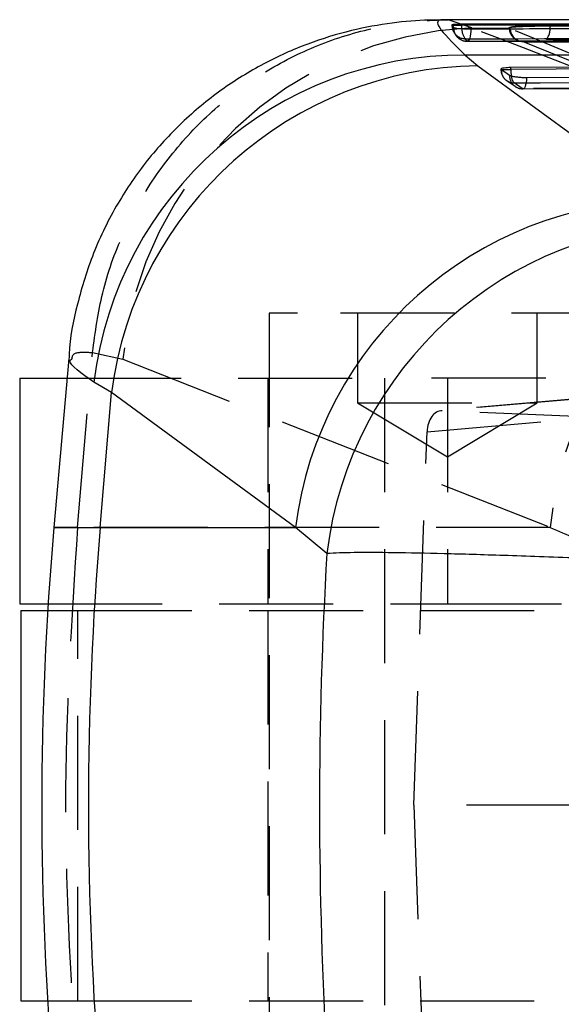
# Model space of a CAD drawing. Extents: x 122 to 770, y 117 to 575.
# Tile 7 of 28: x 151 to 163, y 133 to 155. Entities that reach past the tile are written whole.
import ezdxf

# ---------------------------------------------------------------- set-up
doc = ezdxf.new("R2010")
doc.units = 0
doc.header["$LTSCALE"] = 2
doc.linetypes.add('HIDDEN', pattern=[1.905, 1.27, -0.635])
doc.layers.get('0').update_dxf_attribs({"linetype": 'CONTINUOUS'})

msp = doc.modelspace()

# ---------------------------------------------------------------- linework, layer by layer
at = {"color": 7, "linetype": 'CONTINUOUS'}
for p, q in [((180.3624, 154.954), (160.7252, 154.983)), ((160.8817, 154.8651), (160.9175, 154.8106)), ((160.9175, 154.8106), (160.9235, 154.8068)), ((161.1015, 154.8612), (161.1015, 154.881)), ((161.1755, 154.1941), (161.4591, 153.9577)), ((162.1916, 153.9235), (180.3364, 154.0554)), ((161.4591, 153.9577), (165.5565, 150.9565)), ((161.9754, 153.8739), (161.9762, 153.882)), ((161.982, 153.8682), (161.9754, 153.8739)), ((162.1652, 153.7416), (161.982, 153.8682)), ((162.1916, 153.8739), (162.1916, 153.9235)), ((152.3474, 147.4349), (152.0181, 143.6708)), ((151.2563, 146.9926), (151.2563, 141.9676)), ((151.2563, 146.9926), (152.3087, 146.9926)), ((153.3023, 146.6724), (152.9065, 146.9088)), ((153.0487, 143.6708), (153.3023, 146.6724)), ((157.3955, 143.6708), (153.3023, 146.6724)), ((153.0487, 143.6708), (157.3955, 143.6708)), ((158.0968, 143.0885), (157.3955, 143.6708)), ((151.2563, 141.9676), (151.8896, 141.9676)), ((151.2813, 141.8176), (151.2813, 133.1176)), ((151.2813, 141.8176), (151.8803, 141.8176)), ((151.2813, 133.1176), (151.8794, 133.1176))]:
    msp.add_line(p, q, dxfattribs=at)
at = {"color": 7, "linetype": 'HIDDEN'}
for p, q in [((160.7986, 154.98), (160.7252, 154.9787)), ((161.3268, 154.7997), (160.7986, 154.98)), ((160.8815, 154.8658), (160.8815, 154.8612)), ((160.8817, 154.8612), (160.8815, 154.8612)), ((160.8817, 154.8651), (160.8817, 154.8612)), ((160.923, 154.7078), (160.9164, 154.7196)), ((160.9175, 154.8068), (160.9175, 154.8106)), ((160.9235, 154.8068), (160.9175, 154.8068)), ((161.3268, 154.7997), (162.1565, 154.7973)), ((162.1687, 154.7888), (162.1565, 154.7973)), ((162.1806, 154.7839), (162.1687, 154.7888)), ((163.0637, 154.8654), (163.0637, 154.8447)), ((160.9895, 154.6095), (160.9781, 154.6237)), ((162.3519, 154.5184), (162.3625, 154.5141)), ((162.4732, 154.4967), (162.4852, 154.4918)), ((162.4852, 154.4918), (171.9928, 150.5737)), ((161.9754, 153.8739), (161.9719, 153.8739)), ((162.1034, 153.6255), (162.2867, 153.4989)), ((162.4466, 153.4476), (162.2634, 153.5742)), ((162.4617, 153.4434), (180.4896, 153.5743)), ((157.4447, 148.4426), (156.8126, 148.4426)), ((156.8126, 148.4426), (156.8126, 127.9426)), ((164.7501, 148.4426), (157.4447, 148.4426)), ((158.7813, 148.4426), (158.7813, 146.4426)), ((162.7813, 146.4426), (162.7813, 148.4426)), ((152.5434, 143.6708), (152.8779, 147.5676)), ((152.8779, 147.5676), (152.878, 147.5695)), ((152.878, 147.5695), (153.5551, 147.4167)), ((153.5551, 147.4167), (163.0681, 143.6708)), ((171.5489, 147.2226), (160.6354, 146.2687)), ((171.5914, 147.2245), (160.6639, 146.2693)), ((152.3087, 146.9926), (159.3794, 146.9926)), ((156.7813, 146.9926), (156.7813, 141.9676)), ((159.3794, 146.9926), (159.3794, 127.9426)), ((178.2097, 146.9926), (159.3794, 146.9926)), ((160.7813, 146.9926), (160.7813, 141.9676)), ((160.3279, 145.8006), (171.1066, 146.7428)), ((158.7813, 146.4426), (162.7813, 146.4426)), ((158.7813, 146.4426), (160.7813, 145.2409)), ((160.7813, 145.2409), (162.7813, 146.4426)), ((164.0385, 146.1227), (160.6639, 146.2693)), ((160.032, 137.4805), (160.3279, 145.8006)), ((152.5434, 143.6708), (152.0181, 143.6708)), ((163.0681, 143.6708), (152.5434, 143.6708)), ((151.8896, 141.9676), (160.7813, 141.9676)), ((160.7813, 141.9676), (179.0653, 141.9676)), ((151.8803, 141.8176), (152.5529, 141.8176)), ((152.5529, 133.1176), (152.5529, 141.8176)), ((152.5529, 141.8176), (183.8605, 141.8176)), ((156.7813, 141.8176), (156.7813, 133.1176)), ((163.7469, 137.4805), (160.032, 137.4805)), ((160.032, 137.4805), (160.3279, 129.1604)), ((151.8794, 133.1176), (152.5529, 133.1176)), ((152.5529, 133.1176), (183.8605, 133.1176))]:
    msp.add_line(p, q, dxfattribs=at)
at = {"color": 8, "linetype": 'CONTINUOUS'}
for p, q in [((160.8817, 154.8612), (161.1015, 154.8612)), ((161.9754, 153.8739), (162.1916, 153.8739)), ((152.0181, 143.6708), (153.0487, 143.6708))]:
    msp.add_line(p, q, dxfattribs=at)
at = {"color": 8, "linetype": 'CONTINUOUS', "flags": 128}
msp.add_lwpolyline([(161.1043, 154.7845), (161.1031, 154.8045), (161.1015, 154.8612)], dxfattribs=at)
at = {"color": 7, "linetype": 'HIDDEN', "flags": 128}
for points in [[(161.3056, 154.7792), (161.3027, 154.7208), (161.2966, 154.6657), (161.2877, 154.616), (161.2763, 154.5736), (161.2628, 154.54), (161.2476, 154.5166), (161.2315, 154.5042), (161.215, 154.5034)], [(162.2634, 153.5742), (162.8484, 153.5784), (165.1883, 153.5954), (174.5482, 153.6633), (180.4081, 153.7059)], [(162.543, 153.689), (162.5387, 153.6324), (162.5314, 153.5801), (162.5214, 153.5341), (162.509, 153.4961), (162.4948, 153.4676), (162.4793, 153.4496), (162.463, 153.4429), (162.4466, 153.4476)], [(180.4745, 153.5782), (179.8895, 153.5739), (177.5495, 153.557), (168.1897, 153.4891), (162.4466, 153.4476)]]:
    msp.add_lwpolyline(points, dxfattribs=at)
at = {"color": 7, "linetype": 'CONTINUOUS', "flags": 128}
for points in [[(180.3364, 154.0057), (171.2958, 153.9399), (162.1916, 153.8739)], [(180.5709, 153.8195), (179.9859, 153.8152), (177.6459, 153.7983), (168.2861, 153.7305), (162.543, 153.689)]]:
    msp.add_lwpolyline(points, dxfattribs=at)
at = {"color": 7, "linetype": 'HIDDEN'}
for centre, radius, start, end in [((161.6863, 146.6394), 8.1682, 92.52224, 174.53902), ((161.186, 154.8612), 0.3045, 180, 207.71223), ((161.1846, 154.8605), 0.3029, 179.85349, 207.70842), ((161.2193, 154.8051), 0.3018, 179.68152, 216.96642), ((161.185, 154.8609), 0.3035, 210.31283, 269.17676), ((161.4315, 154.7682), 0.3276, 177.14075, 220.02043), ((162.4645, 154.7925), 0.2959, 180.70486, 271.68217), ((162.4784, 154.7885), 0.2979, 180.89693, 247.12291), ((162.6804, 154.7832), 0.3882, 321.41466, 9.12157), ((161.2214, 154.8068), 0.3045, 216.97974, 270.15008), ((161.2195, 154.8057), 0.3023, 220.45477, 269.15665), ((162.2763, 153.8739), 0.3045, 180, 235.364), ((162.2629, 153.8554), 0.2812, 177.38696, 270.10236), ((162.4461, 153.7288), 0.2812, 177.38524, 270.10204), ((162.4731, 153.7447), 0.2703, 184.29417, 219.12527), ((162.4595, 153.7473), 0.3045, 235.36477, 270.41404), ((171.1919, 142.9006), 8.1602, 91.20348, 174.58417)]:
    msp.add_arc(centre, radius, start, end, dxfattribs=at)
at = {"color": 7, "linetype": 'CONTINUOUS'}
for centre, radius, start, end in [((161.1486, 145.8892), 8.3049, 89.81434, 172.94819), ((161.5797, 145.6137), 8.3449, 90.82862, 172.71149), ((165.6723, 142.6132), 8.3441, 90.79549, 172.71802), ((166.3829, 142.0963), 8.3452, 90.81367, 173.17174), ((222.9999, 137.4607), 71.253, 175, 185), ((226.547, 137.4607), 73.7602, 175.170367, 184.829633)]:
    msp.add_arc(centre, radius, start, end, dxfattribs=at)
at = {"color": 8, "linetype": 'CONTINUOUS'}
msp.add_arc((163.1741, 153.8769), 0.9824, 180.17434, 188.92488, dxfattribs=at)
at = {"color": 7, "linetype": 'HIDDEN'}
msp.add_ellipse((160.6577, 145.7687), major_axis=(-0.0058, 0.5008), ratio=0.6594065, start_param=6.2469714, end_param=7.7827145, dxfattribs=at)
at = {"color": 7, "linetype": 'CONTINUOUS'}
msp.add_ellipse((210.6215, 137.4607), major_axis=(0, 71.253), ratio=0.7394683, start_param=1.4917314, end_param=1.6513926, dxfattribs=at)
for points, knots in [([(160.728, 154.9735), (160.6083, 154.9753), (160.2483, 154.9808), (159.5386, 154.9186), (158.6274, 154.7547), (157.6544, 154.4577), (156.6725, 154.0168), (155.7254, 153.4299), (154.8505, 152.7056), (154.0753, 151.8579), (153.4075, 150.8816), (152.8778, 149.8054), (152.5312, 148.6685), (152.3651, 147.8709), (152.3548, 147.4609), (152.354, 147.4284)], [0, 0, 0, 0, 0.03666, 0.1102464, 0.1884447, 0.2713637, 0.3574114, 0.4453165, 0.5343187, 0.6239453, 0.713917, 0.8106501, 0.9033378, 0.9923298, 1, 1, 1, 1]), ([(179.7589, 154.9024), (178.1544, 154.9012), (174.9455, 154.899), (168.7263, 154.8927), (164.1117, 154.8856), (161.1015, 154.881)], [0, 0, 0, 0, 0.25798842, 0.51597693, 1, 1, 1, 1]), ([(161.1015, 154.881), (161.0695, 154.8808), (161.0056, 154.8802), (160.9332, 154.8767), (160.8872, 154.8716), (160.8835, 154.8672), (160.8817, 154.8651)], [0, 0, 0, 0, 0.25386334, 0.50772467, 0.76183234, 1, 1, 1, 1]), ([(160.9235, 154.8068), (160.9339, 154.8039), (160.9547, 154.7981), (161.0249, 154.7899), (161.1147, 154.7836), (161.2134, 154.7797), (161.2763, 154.7793), (161.3056, 154.7792)], [0, 0, 0, 0, 0.2053038, 0.4106202, 0.6159422, 0.8212638, 1, 1, 1, 1]), ([(179.7589, 154.8878), (176.55, 154.8844), (170.3308, 154.878), (164.1117, 154.8667), (161.1015, 154.8612)], [0, 0, 0, 0, 0.5159766, 1, 1, 1, 1]), ([(161.3056, 154.7792), (161.4972, 154.7798), (162.4689, 154.7826), (166.5608, 154.7942), (172.589, 154.8096), (177.8371, 154.8202), (179.9649, 154.8245)], [0, 0, 0, 0, 0.0307991, 0.1562196, 0.6579007, 1, 1, 1, 1]), ([(180.9406, 154.1594), (177.9449, 154.165), (171.3557, 154.1772), (164.7681, 154.1881), (161.1755, 154.1941)], [0, 0, 0, 0, 0.4546368, 1, 1, 1, 1]), ([(161.9771, 153.8918), (161.9869, 153.8972), (162.0066, 153.9079), (162.0763, 153.9188), (162.1434, 153.9229), (162.1838, 153.9234), (162.1916, 153.9235)], [0, 0, 0, 0, 0.3123638, 0.6219171, 0.9267077, 1, 1, 1, 1]), ([(162.543, 153.689), (162.5363, 153.689), (162.4967, 153.6889), (162.4201, 153.6916), (162.3205, 153.7009), (162.2369, 153.715), (162.1864, 153.7294), (162.1706, 153.7385), (162.1652, 153.7416)], [0, 0, 0, 0, 0.04286697, 0.25475115, 0.46663377, 0.67853297, 0.89041635, 1, 1, 1, 1]), ([(170.9411, 142.6402), (170.7311, 142.6519), (169.9694, 142.6946), (168.6131, 142.7653), (166.9041, 142.8478), (165.2371, 142.922), (163.5858, 142.9892), (162.0438, 143.0447), (160.6699, 143.085), (159.5443, 143.1071), (158.6466, 143.1112), (158.2801, 143.096), (158.0968, 143.0885)], [0, 0, 0, 0, 0.0397527, 0.1441915, 0.24863, 0.3511388, 0.4536482, 0.5697092, 0.6766528, 0.7835975, 0.8917985, 1, 1, 1, 1])]:
    msp.add_open_spline(points, degree=3, knots=knots, dxfattribs=at)
at = {"color": 7, "linetype": 'HIDDEN'}
for points, knots in [([(152.878, 147.5695), (152.9389, 148.0159), (153.0625, 148.9215), (153.5254, 150.2106), (154.1841, 151.4173), (155.0285, 152.484), (156.0443, 153.4002), (157.1862, 154.1233), (158.4418, 154.6461), (159.6125, 154.9113), (160.4094, 154.9759), (160.7527, 154.9795), (160.7986, 154.98)], [0, 0, 0, 0, 0.112429, 0.2281185, 0.3405474, 0.4562366, 0.5686681, 0.6843599, 0.7967951, 0.912491, 0.9883161, 1, 1, 1, 1]), ([(160.8817, 154.8612), (160.8878, 154.8506), (160.8976, 154.8336), (160.9121, 154.8141), (160.9175, 154.8068)], [0, 0, 0, 0, 0.6288128, 1, 1, 1, 1]), ([(160.9274, 154.7104), (160.9336, 154.6945), (160.9498, 154.6535), (160.9752, 154.6268), (160.9908, 154.6105)], [0, 0, 0, 0, 0.386451, 1, 1, 1, 1]), ([(171.0205, 151.0591), (170.8549, 151.1217), (167.5973, 152.3535), (164.3803, 153.6085), (161.3268, 154.7997)], [0, 0, 0, 0, 0.0508466, 1, 1, 1, 1]), ([(162.1565, 154.7973), (162.1563, 154.8), (162.1558, 154.8059), (162.1711, 154.8117), (162.1792, 154.8148)], [0, 0, 0, 0, 0.4646149, 1, 1, 1, 1]), ([(162.1613, 154.7921), (162.1612, 154.7733), (162.1608, 154.7208), (162.1966, 154.6459), (162.2502, 154.5803), (162.3047, 154.5396), (162.3375, 154.5257), (162.3506, 154.5201)], [0, 0, 0, 0, 0.15494517, 0.43420149, 0.66507098, 0.86686063, 1, 1, 1, 1]), ([(162.1792, 154.8148), (162.1818, 154.8156), (162.2056, 154.8228), (162.2838, 154.8359), (162.4593, 154.8508), (162.6807, 154.861), (162.8921, 154.8655), (163.0168, 154.8654), (163.0637, 154.8654)], [0, 0, 0, 0, 0.0251747, 0.2376644, 0.4499227, 0.6615987, 0.872731, 1, 1, 1, 1]), ([(162.1792, 154.8148), (162.1967, 154.8173), (162.2397, 154.8235), (162.376, 154.8322), (162.5791, 154.8396), (162.8204, 154.8444), (162.9816, 154.8446), (163.0637, 154.8447)], [0, 0, 0, 0, 0.1443955, 0.3567255, 0.5687836, 0.7803625, 1, 1, 1, 1]), ([(171.6955, 150.8736), (171.6572, 150.8891), (171.4658, 150.9664), (170.6622, 151.2915), (167.5267, 152.5667), (164.5479, 153.8021), (162.1806, 154.7839)], [0, 0, 0, 0, 0.0120561, 0.060281, 0.2531807, 1, 1, 1, 1]), ([(163.0637, 154.8654), (165.7902, 154.8519), (171.2433, 154.825), (176.6964, 154.7936), (179.4229, 154.7778)], [0, 0, 0, 0, 0.49999995, 1, 1, 1, 1]), ([(163.0637, 154.8447), (165.7902, 154.8305), (171.2433, 154.8021), (176.6964, 154.7692), (179.4229, 154.7527)], [0, 0, 0, 0, 0.4999999, 1, 1, 1, 1]), ([(161.1806, 154.5575), (164.3139, 154.5631), (169.6063, 154.5724), (175.8259, 154.58), (178.9121, 154.5828), (179.8393, 154.5837)], [0, 0, 0, 0, 0.5037781, 0.8509298, 1, 1, 1, 1]), ([(161.215, 154.5034), (161.2098, 154.5106), (161.1958, 154.53), (161.1865, 154.5469), (161.1806, 154.5575)], [0, 0, 0, 0, 0.3711909, 1, 1, 1, 1]), ([(179.8754, 154.5423), (176.7434, 154.537), (171.453, 154.5279), (165.2329, 154.5136), (162.1448, 154.5058), (161.215, 154.5034)], [0, 0, 0, 0, 0.5035309, 0.8505245, 1, 1, 1, 1]), ([(161.2222, 154.5021), (162.0631, 154.5043), (168.2827, 154.5211), (174.5023, 154.5315), (179.881, 154.5405)], [0, 0, 0, 0, 0.1352073, 1, 1, 1, 1]), ([(162.4852, 154.4918), (164.6065, 154.4856), (170.3063, 154.4689), (176.0045, 154.4497), (179.582, 154.4377)], [0, 0, 0, 0, 0.3721708, 1, 1, 1, 1]), ([(179.3441, 154.4494), (176.6174, 154.4658), (171.164, 154.4986), (165.7106, 154.5269), (162.9839, 154.5411)], [0, 0, 0, 0, 0.4999998, 1, 1, 1, 1]), ([(152.4254, 147.428), (152.429, 147.488), (152.4348, 147.5859), (152.754, 147.5727), (152.8779, 147.5676)], [0, 0, 0, 0, 0.6118577, 1, 1, 1, 1]), ([(152.5434, 143.6708), (152.4104, 141.6008), (152.1445, 137.4607), (152.4104, 133.3206), (152.5434, 131.2506)], [0, 0, 0, 0, 0.5, 1, 1, 1, 1]), ([(163.0681, 143.6708), (163.4382, 143.5082), (163.8882, 143.3104), (164.3394, 143.1136), (164.4195, 143.0787)], [0, 0, 0, 0, 0.8226039, 1, 1, 1, 1])]:
    msp.add_open_spline(points, degree=3, knots=knots, dxfattribs=at)
at = {"color": 8, "linetype": 'CONTINUOUS'}
for points, knots in [([(160.7252, 154.9787), (160.6933, 154.9793), (160.5282, 154.9827), (160.546, 154.8158), (160.964, 154.4029), (161.1755, 154.1941)], [0, 0, 0, 0, 0.1057052, 0.5477235, 1, 1, 1, 1]), ([(152.9065, 146.9088), (152.6379, 147.0986), (152.2898, 147.3445), (152.4002, 147.4125), (152.4254, 147.428)], [0, 0, 0, 0, 0.7718933, 1, 1, 1, 1])]:
    msp.add_open_spline(points, degree=3, knots=knots, dxfattribs=at)

doc.saveas('drawing.dxf')
